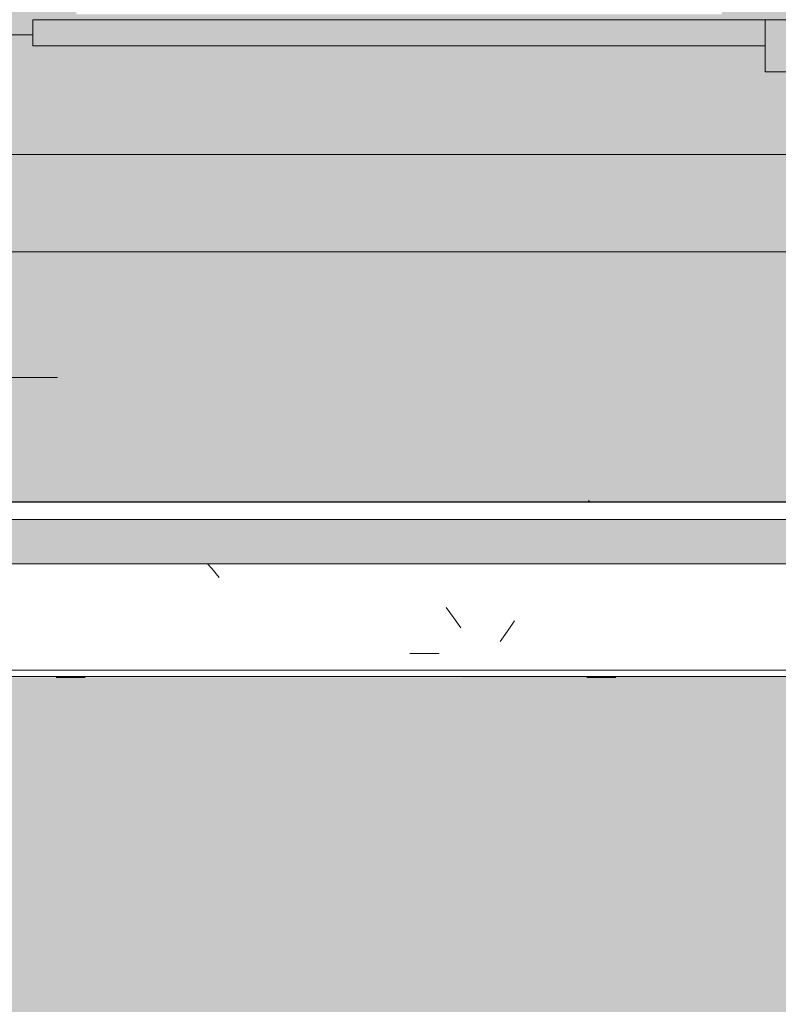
# Model space of a CAD drawing. Header units: millimetres. Extents: x -62808 to 53383, y -26781 to 33271.
# Tile 100 of 256: x -57547 to -56676, y 6783 to 7914. Entities that reach past the tile are written whole.
import ezdxf

# ---------------------------------------------------------------- set-up
doc = ezdxf.new("R2010")
doc.units = ezdxf.units.MM
for name, color, linetype, lineweight in [('A-FLOR-PATT', 8, 'Continuous', 25), ('A-GENM', 13, 'Continuous', 9), ('A-GLAZ', 151, 'Continuous', 9), ('A-WALL', 113, 'Continuous', 18), ('P-PIPE-CNTR', 3, 'Continuous', 9)]:
    doc.layers.add(name, color=color, linetype=linetype, lineweight=lineweight)

# ---------------------------------------------------------------- blocks, each defined once
blk = doc.blocks.new('BE-PMSa-MOD-ESG-ESCOLA-EX-000-R_rvt-1-PLANTA DE CAIMENTO DE PISOS - 1_ PAV_')
at = {"layer": 'P-PIPE-CNTR', "color": 53}
blk.add_line((-57904.1, 7503.2), (-57504.1, 7503.2), dxfattribs=at)
blk = doc.blocks.new('FP_439-PLANTA DE CAIMENTO DE PISOS - 1_ PAV_')
at = {"layer": 'A-GENM', "lineweight": 5}
for p, q in [((-57505.6, 7159), (-57472.1, 7159)), ((-56896, 7159), (-56862.5, 7159))]:
    blk.add_line(p, q, dxfattribs=at)
blk = doc.blocks.new('FP_441-PLANTA DE CAIMENTO DE PISOS - 1_ PAV_')
at = {"layer": 'A-GENM', "lineweight": 5}
for p, q in [((-57505.6, 7159), (-57472.1, 7159)), ((-56896, 7159), (-56862.5, 7159))]:
    blk.add_line(p, q, dxfattribs=at)
blk = doc.blocks.new('FP_443-PLANTA DE CAIMENTO DE PISOS - 1_ PAV_')
at = {"layer": 'A-GENM', "lineweight": 5}
for p, q in [((-57505.6, 7158.9), (-57472.1, 7158.9)), ((-56896, 7158.9), (-56862.5, 7158.9))]:
    blk.add_line(p, q, dxfattribs=at)
blk = doc.blocks.new('FP_445-PLANTA DE CAIMENTO DE PISOS - 1_ PAV_')
at = {"layer": 'A-GENM', "lineweight": 5}
for p, q in [((-57505.6, 7158.9), (-57472.1, 7158.9)), ((-56896, 7158.9), (-56862.5, 7158.9))]:
    blk.add_line(p, q, dxfattribs=at)
blk = doc.blocks.new('FP_448-PLANTA DE CAIMENTO DE PISOS - 1_ PAV_')
at = {"layer": 'A-GENM', "lineweight": 5}
for p, q in [((-57505.6, 7158.8), (-57472.1, 7158.8)), ((-56896, 7158.8), (-56862.5, 7158.8))]:
    blk.add_line(p, q, dxfattribs=at)
blk = doc.blocks.new('FP_450-PLANTA DE CAIMENTO DE PISOS - 1_ PAV_')
at = {"layer": 'A-GENM', "lineweight": 5}
for p, q in [((-57505.6, 7158.7), (-57472.1, 7158.7)), ((-56896, 7158.7), (-56862.5, 7158.7))]:
    blk.add_line(p, q, dxfattribs=at)
blk = doc.blocks.new('FP_452-PLANTA DE CAIMENTO DE PISOS - 1_ PAV_')
at = {"layer": 'A-GENM', "lineweight": 5}
for p, q in [((-57505.6, 7158.7), (-57472.1, 7158.7)), ((-56896, 7158.7), (-56862.5, 7158.7))]:
    blk.add_line(p, q, dxfattribs=at)
blk = doc.blocks.new('FP_455-PLANTA DE CAIMENTO DE PISOS - 1_ PAV_')
at = {"layer": 'A-GENM', "lineweight": 5}
for p, q in [((-57505.6, 7158.7), (-57472.1, 7158.7)), ((-56896, 7158.7), (-56862.5, 7158.7))]:
    blk.add_line(p, q, dxfattribs=at)
blk = doc.blocks.new('FP_458-PLANTA DE CAIMENTO DE PISOS - 1_ PAV_')
at = {"layer": 'A-GENM', "lineweight": 5}
for p, q in [((-57505.6, 7158.6), (-57472.1, 7158.6)), ((-56896, 7158.6), (-56862.5, 7158.6))]:
    blk.add_line(p, q, dxfattribs=at)
blk = doc.blocks.new('FP_460-PLANTA DE CAIMENTO DE PISOS - 1_ PAV_')
at = {"layer": 'A-GENM', "lineweight": 5}
for p, q in [((-57505.6, 7158.6), (-57472.1, 7158.6)), ((-56896, 7158.6), (-56862.5, 7158.6))]:
    blk.add_line(p, q, dxfattribs=at)
blk = doc.blocks.new('FP_462-PLANTA DE CAIMENTO DE PISOS - 1_ PAV_')
at = {"layer": 'A-GENM', "lineweight": 5}
for p, q in [((-57505.6, 7158.5), (-57472.1, 7158.5)), ((-56896, 7158.5), (-56862.5, 7158.5))]:
    blk.add_line(p, q, dxfattribs=at)
blk = doc.blocks.new('FP_464-PLANTA DE CAIMENTO DE PISOS - 1_ PAV_')
at = {"layer": 'A-GENM', "lineweight": 5}
for p, q in [((-57505.6, 7158.5), (-57472.1, 7158.5)), ((-56896, 7158.5), (-56862.5, 7158.5))]:
    blk.add_line(p, q, dxfattribs=at)
blk = doc.blocks.new('FP_466-PLANTA DE CAIMENTO DE PISOS - 1_ PAV_')
at = {"layer": 'A-GENM', "lineweight": 5}
for p, q in [((-57505.6, 7158.5), (-57472.1, 7158.5)), ((-56896, 7158.5), (-56862.5, 7158.5))]:
    blk.add_line(p, q, dxfattribs=at)
blk = doc.blocks.new('FP_468-PLANTA DE CAIMENTO DE PISOS - 1_ PAV_')
at = {"layer": 'A-GENM', "lineweight": 5}
for p, q in [((-57505.6, 7158.5), (-57472.1, 7158.5)), ((-56896, 7158.5), (-56862.5, 7158.5))]:
    blk.add_line(p, q, dxfattribs=at)
blk = doc.blocks.new('FP_470-PLANTA DE CAIMENTO DE PISOS - 1_ PAV_')
at = {"layer": 'A-GENM', "lineweight": 5}
for p, q in [((-57505.6, 7158.4), (-57472.1, 7158.4)), ((-56896, 7158.4), (-56862.5, 7158.4))]:
    blk.add_line(p, q, dxfattribs=at)
blk = doc.blocks.new('FP_472-PLANTA DE CAIMENTO DE PISOS - 1_ PAV_')
at = {"layer": 'A-GENM', "lineweight": 5}
for p, q in [((-57505.6, 7158.4), (-57472.1, 7158.4)), ((-56896, 7158.4), (-56862.5, 7158.4))]:
    blk.add_line(p, q, dxfattribs=at)
blk = doc.blocks.new('FP_474-PLANTA DE CAIMENTO DE PISOS - 1_ PAV_')
at = {"layer": 'A-GENM', "lineweight": 5}
for p, q in [((-57505.6, 7158.4), (-57472.1, 7158.4)), ((-56896, 7158.4), (-56862.5, 7158.4))]:
    blk.add_line(p, q, dxfattribs=at)
blk = doc.blocks.new('FP_476-PLANTA DE CAIMENTO DE PISOS - 1_ PAV_')
at = {"layer": 'A-GENM', "lineweight": 5}
for p, q in [((-57505.6, 7158.4), (-57472.1, 7158.4)), ((-56896, 7158.4), (-56862.5, 7158.4))]:
    blk.add_line(p, q, dxfattribs=at)
blk = doc.blocks.new('FP_481-PLANTA DE CAIMENTO DE PISOS - 1_ PAV_')
at = {"layer": 'A-GENM', "lineweight": 5}
for p, q in [((-56894.1, 7361.5), (-56894.2, 7361.5)), ((-56894, 7361.5), (-56894.1, 7361.5)), ((-56893.9, 7361.5), (-56894, 7361.5)), ((-56893.8, 7361.4), (-56893.9, 7361.5)), ((-56893.7, 7361.4), (-56893.8, 7361.4)), ((-56893.6, 7361.3), (-56893.7, 7361.4)), ((-56893.5, 7361.3), (-56893.6, 7361.3)), ((-56893.4, 7361.2), (-56893.5, 7361.3)), ((-56893.3, 7361.2), (-56893.4, 7361.2)), ((-56893.2, 7361.1), (-56893.3, 7361.2)), ((-56893.1, 7361), (-56893.2, 7361.1)), ((-56893, 7360.9), (-56893.1, 7361)), ((-56892.9, 7360.8), (-56893, 7360.9))]:
    blk.add_line(p, q, dxfattribs=at)
blk = doc.blocks.new('FP_483-PLANTA DE CAIMENTO DE PISOS - 1_ PAV_')
at = {"layer": 'A-GENM', "lineweight": 5}
for p, q in [((-56894.1, 7361.5), (-56894.2, 7361.5)), ((-56894, 7361.5), (-56894.1, 7361.5)), ((-56893.9, 7361.5), (-56894, 7361.5)), ((-56893.8, 7361.4), (-56893.9, 7361.5)), ((-56893.7, 7361.4), (-56893.8, 7361.4)), ((-56893.6, 7361.3), (-56893.7, 7361.4)), ((-56893.5, 7361.3), (-56893.6, 7361.3)), ((-56893.4, 7361.2), (-56893.5, 7361.3)), ((-56893.3, 7361.2), (-56893.4, 7361.2)), ((-56893.2, 7361.1), (-56893.3, 7361.2)), ((-56893.1, 7361), (-56893.2, 7361.1)), ((-56893, 7360.9), (-56893.1, 7361)), ((-56892.9, 7360.8), (-56893, 7360.9))]:
    blk.add_line(p, q, dxfattribs=at)
blk = doc.blocks.new('FP_485-PLANTA DE CAIMENTO DE PISOS - 1_ PAV_')
at = {"layer": 'A-GENM', "lineweight": 5}
for p, q in [((-56894.2, 7361.5), (-56894.3, 7361.5)), ((-56894.1, 7361.5), (-56894.2, 7361.5)), ((-56894, 7361.5), (-56894.1, 7361.5)), ((-56893.9, 7361.4), (-56894, 7361.5)), ((-56893.8, 7361.4), (-56893.9, 7361.4)), ((-56893.7, 7361.3), (-56893.8, 7361.4)), ((-56893.6, 7361.3), (-56893.7, 7361.3)), ((-56893.5, 7361.2), (-56893.6, 7361.3)), ((-56893.4, 7361.2), (-56893.5, 7361.2)), ((-56893.3, 7361.1), (-56893.4, 7361.2)), ((-56893.2, 7361), (-56893.3, 7361.1)), ((-56893.1, 7360.9), (-56893.2, 7361)), ((-56893, 7360.8), (-56893.1, 7360.9))]:
    blk.add_line(p, q, dxfattribs=at)
blk = doc.blocks.new('FP_487-PLANTA DE CAIMENTO DE PISOS - 1_ PAV_')
at = {"layer": 'A-GENM', "lineweight": 5}
for p, q in [((-56894.3, 7361.5), (-56894.4, 7361.5)), ((-56894.2, 7361.5), (-56894.3, 7361.5)), ((-56894.1, 7361.5), (-56894.2, 7361.5)), ((-56894, 7361.4), (-56894.1, 7361.5)), ((-56893.9, 7361.4), (-56894, 7361.4)), ((-56893.8, 7361.3), (-56893.9, 7361.4)), ((-56893.7, 7361.3), (-56893.8, 7361.3)), ((-56893.6, 7361.2), (-56893.7, 7361.3)), ((-56893.5, 7361.2), (-56893.6, 7361.2)), ((-56893.4, 7361.1), (-56893.5, 7361.2)), ((-56893.3, 7361), (-56893.4, 7361.1)), ((-56893.2, 7360.9), (-56893.3, 7361)), ((-56893.1, 7360.8), (-56893.2, 7360.9))]:
    blk.add_line(p, q, dxfattribs=at)
blk = doc.blocks.new('FP_488-PLANTA DE CAIMENTO DE PISOS - 1_ PAV_')
at = {"layer": 'A-GENM', "lineweight": 5}
for p, q in [((-57326.7, 7283.5), (-57331.5, 7289.2)), ((-57318.3, 7273.2), (-57326.7, 7283.5)), ((-57049.1, 7227.4), (-57057.5, 7239)), ((-57040.7, 7215.6), (-57049.1, 7227.4)), ((-56979, 7223.7), (-56987.3, 7211.8)), ((-56987.3, 7211.8), (-56995.7, 7199.7)), ((-57099.2, 7186.1), (-57065.7, 7186.1))]:
    blk.add_line(p, q, dxfattribs=at)
blk = doc.blocks.new('FP_489-PLANTA DE CAIMENTO DE PISOS - 1_ PAV_')
at = {"layer": 'A-GENM', "color": 130, "lineweight": 5}
blk.add_line((-57817, 7159.6), (-50290.3, 7159.6), dxfattribs=at)
blk = doc.blocks.new('FP_490-PLANTA DE CAIMENTO DE PISOS - 1_ PAV_')
at = {"layer": 'A-GENM', "lineweight": 5}
for p, q in [((-56894.4, 7361.5), (-56894.5, 7361.5)), ((-56894.3, 7361.5), (-56894.4, 7361.5)), ((-56894.2, 7361.5), (-56894.3, 7361.5)), ((-56894.1, 7361.4), (-56894.2, 7361.5)), ((-56894, 7361.4), (-56894.1, 7361.4)), ((-56893.9, 7361.3), (-56894, 7361.4)), ((-56893.8, 7361.3), (-56893.9, 7361.3)), ((-56893.7, 7361.2), (-56893.8, 7361.3)), ((-56893.6, 7361.2), (-56893.7, 7361.2)), ((-56893.5, 7361.1), (-56893.6, 7361.2)), ((-56893.4, 7361), (-56893.5, 7361.1)), ((-56893.3, 7360.9), (-56893.4, 7361)), ((-56893.2, 7360.8), (-56893.3, 7360.9))]:
    blk.add_line(p, q, dxfattribs=at)
blk = doc.blocks.new('FP_492-PLANTA DE CAIMENTO DE PISOS - 1_ PAV_')
at = {"layer": 'A-GENM', "color": 130, "lineweight": 5}
blk.add_line((-50290.3, 7360.3), (-57817, 7360.3), dxfattribs=at)
at = {"layer": 'A-GENM', "lineweight": 5}
for p, q in [((-56894.4, 7361.5), (-56894.5, 7361.5)), ((-56894.3, 7361.5), (-56894.4, 7361.5)), ((-56894.2, 7361.5), (-56894.3, 7361.5)), ((-56894.2, 7361.4), (-56894.2, 7361.5)), ((-56894.1, 7361.4), (-56894.2, 7361.4)), ((-56894, 7361.3), (-56894.1, 7361.4)), ((-56893.9, 7361.3), (-56894, 7361.3)), ((-56893.8, 7361.2), (-56893.9, 7361.3)), ((-56893.7, 7361.2), (-56893.8, 7361.2)), ((-56893.6, 7361.1), (-56893.7, 7361.2)), ((-56893.5, 7361), (-56893.6, 7361.1)), ((-56893.4, 7360.9), (-56893.5, 7361)), ((-56893.3, 7360.8), (-56893.4, 7360.9))]:
    blk.add_line(p, q, dxfattribs=at)
blk = doc.blocks.new('Brises24 - Brises-4974356-PLANTA DE CAIMENTO DE PISOS - 1_ PAV_')
at = {"layer": 'A-GENM', "lineweight": 5}
blk.add_hatch(color=61, dxfattribs=at).paths.add_polyline_path([(-57836.4, 7289.2), (-50290.3, 7290.4), (-50290.3, 7340.1), (-57836.4, 7340.1), (-57836.4, 7290.4)])
at = {"layer": 'A-GENM', "color": 130, "lineweight": 5}
for p, q in [((-50290.3, 7359.8), (-57817, 7359.8)), ((-57817, 7166.8), (-50290.3, 7166.8))]:
    blk.add_line(p, q, dxfattribs=at)
at = {"layer": 'A-GENM', "color": 250}
for p, q in [((-50290.3, 7340.1), (-57836.4, 7340.1)), ((-57836.4, 7289.2), (-50290.3, 7289.2))]:
    blk.add_line(p, q, dxfattribs=at)
at = {"layer": 'A-GENM', "color": 130, "lineweight": 5}
for name in ['FP_492-PLANTA DE CAIMENTO DE PISOS - 1_ PAV_', 'FP_481-PLANTA DE CAIMENTO DE PISOS - 1_ PAV_', 'FP_483-PLANTA DE CAIMENTO DE PISOS - 1_ PAV_', 'FP_485-PLANTA DE CAIMENTO DE PISOS - 1_ PAV_', 'FP_487-PLANTA DE CAIMENTO DE PISOS - 1_ PAV_', 'FP_490-PLANTA DE CAIMENTO DE PISOS - 1_ PAV_', 'FP_488-PLANTA DE CAIMENTO DE PISOS - 1_ PAV_', 'FP_489-PLANTA DE CAIMENTO DE PISOS - 1_ PAV_', 'FP_476-PLANTA DE CAIMENTO DE PISOS - 1_ PAV_', 'FP_474-PLANTA DE CAIMENTO DE PISOS - 1_ PAV_', 'FP_472-PLANTA DE CAIMENTO DE PISOS - 1_ PAV_', 'FP_468-PLANTA DE CAIMENTO DE PISOS - 1_ PAV_', 'FP_470-PLANTA DE CAIMENTO DE PISOS - 1_ PAV_', 'FP_466-PLANTA DE CAIMENTO DE PISOS - 1_ PAV_', 'FP_464-PLANTA DE CAIMENTO DE PISOS - 1_ PAV_', 'FP_462-PLANTA DE CAIMENTO DE PISOS - 1_ PAV_', 'FP_458-PLANTA DE CAIMENTO DE PISOS - 1_ PAV_', 'FP_460-PLANTA DE CAIMENTO DE PISOS - 1_ PAV_', 'FP_455-PLANTA DE CAIMENTO DE PISOS - 1_ PAV_', 'FP_452-PLANTA DE CAIMENTO DE PISOS - 1_ PAV_', 'FP_448-PLANTA DE CAIMENTO DE PISOS - 1_ PAV_', 'FP_450-PLANTA DE CAIMENTO DE PISOS - 1_ PAV_', 'FP_445-PLANTA DE CAIMENTO DE PISOS - 1_ PAV_', 'FP_441-PLANTA DE CAIMENTO DE PISOS - 1_ PAV_', 'FP_443-PLANTA DE CAIMENTO DE PISOS - 1_ PAV_', 'FP_439-PLANTA DE CAIMENTO DE PISOS - 1_ PAV_']:
    blk.add_blockref(name, (0, 0), dxfattribs=at)
blk = doc.blocks.new('FLEX-ESQ_MAXIM-AR_VIDRO-8FL - 700x140cm-8FLS-ALU-3_0cmFolha 2-V538-PLANTA DE CAIMENTO DE PISOS - 1_ PAV_')
at = {"layer": 'A-GLAZ', "lineweight": 5}
h = blk.add_hatch(color=75, dxfattribs=at)
h.paths.add_polyline_path([(3470, 60), (3500, 60), (3500, 110), (-3500, 110), (-3500, 60), (-3470, 60), (-3470, 77.5), (3470, 77.5), (3470, 63.3)])
h.paths.add_polyline_path([(1807.5, 83.5), (1807.5, 86.5), (2548.7, 86.5), (2548.7, 83.5), (2014, 83.5)])
h.paths.add_polyline_path([(3420, 83.5), (2678.7, 83.5), (2678.7, 86.5), (3420, 86.5)])
h.paths.add_polyline_path([(1409.6, 83.5), (936.2, 83.5), (936.2, 86.5), (1677.5, 86.5), (1677.5, 83.5), (1505.2, 83.5)])
h.paths.add_polyline_path([(-538.4, 83.5), (-806.3, 84.5), (-806.3, 86.5), (-65, 86.5), (-65, 83.5)])
h.paths.add_polyline_path([(633.9, 83.5), (65, 83.5), (65, 86.5), (806.2, 86.5), (806.2, 83.5), (658.4, 83.5)])
h.paths.add_polyline_path([(-3420, 83.5), (-3420, 86.5), (-2678.8, 86.5), (-2678.8, 83.5), (-3092.9, 83.5)])
h.paths.add_polyline_path([(-2548.8, 83.5), (-2548.8, 86.5), (-1807.5, 86.5), (-1807.5, 83.5), (-2120, 83.5)])
h.paths.add_polyline_path([(-1677.5, 83.5), (-1677.5, 86.5), (-936.3, 85.7), (-936.3, 83.5), (-1560.2, 83.5)])
blk.add_hatch(color=75, dxfattribs=at).paths.add_polyline_path([(-2628.8, 47.5), (-2628.8, 77.5), (-3470, 77.5), (-3470, 47.5), (-3092.9, 47.5)])
h = blk.add_hatch(color=75, dxfattribs=at)
h.paths.add_polyline_path([(1757.5, 17.5), (1757.5, 77.5), (1727.5, 77.5), (1727.5, 17.5)])
h.paths.add_polyline_path([(2598.7, 17.5), (2628.7, 17.5), (2628.7, 77.5), (2598.7, 76.4), (2598.7, 51.8)])
h.paths.add_polyline_path([(15, 17.5), (15, 77.5), (-15, 77), (-15, 17.5)])
h.paths.add_polyline_path([(-886.3, 17.5), (-856.3, 17.5), (-856.3, 77.5), (-886.3, 77.5), (-886.3, 51.8)])
h.paths.add_polyline_path([(856.2, 17.5), (886.2, 17.5), (886.2, 77.5), (856.2, 77.1), (856.2, 51.8)])
h.paths.add_polyline_path([(-2628.8, 17.5), (-2598.8, 17.5), (-2598.8, 77.5), (-2628.8, 77.5), (-2628.8, 51.8)])
h.paths.add_polyline_path([(-1757.5, 17.5), (-1727.5, 17.5), (-1727.5, 77.5), (-1757.5, 77.5), (-1757.5, 51.8)])
at = {"layer": 'A-GLAZ', "color": 130, "lineweight": 5}
for p, q in [((-3470, 77.5), (-2628.8, 77.5)), ((-3470, 77.5), (-3470, 47.5)), ((-2628.8, 47.5), (-2628.8, 77.5)), ((-2598.8, 77.5), (-2628.8, 77.5)), ((-2628.8, 77.5), (-2628.8, 17.5)), ((-3470, 60), (-3500, 60)), ((-3470, 47.5), (-2628.8, 47.5)), ((-2628.8, 17.5), (-2598.8, 17.5))]:
    blk.add_line(p, q, dxfattribs=at)
blk = doc.blocks.new('FX-FECHAMENTO-TP02 - FX-FECHAMENTO-TP02-5787367-PLANTA DE CAIMENTO DE PISOS - 1_ PAV_')
at = {"layer": 'A-WALL', "lineweight": 5}
blk.add_hatch(color=215, dxfattribs=at).paths.add_polyline_path([(-54089.9, 7647.4), (-50231.5, 7647.4), (-50231.5, 7759.3), (-57817, 7759.3), (-57817, 7647.4), (-54600.8, 7647.4)])
at = {"layer": 'A-WALL', "color": 90, "lineweight": 5}
blk.add_line((-57817, 7647.4), (-50231.5, 7647.4), dxfattribs=at)
blk = doc.blocks.new('BE-PMSa-MOD-ARQ-ESCOLA-EX-000-R_0056_rvt-1-PLANTA DE CAIMENTO DE PISOS - 1_ PAV_')
at = {"layer": 'A-FLOR-PATT', "lineweight": 5}
h = blk.add_hatch(dxfattribs=at)
h.set_pattern_fill('FP_4', color=135, style=0, pattern_type=2)
h.set_pattern_definition([(45, (-18186.55, -4434.14), (0, 212.13203), [450, -150]), (135, (-18080.48, -4328.07), (1e-14, 212.13203), [450, -150])])
h.paths.add_polyline_path([(-7620.6, -25687.4), (-7620.3, -25685.9), (-7616.3, -25685.9), (-7615.8, -25657.5), (-7502.5, -25659.7), (-7502.5, -23934.2), (-7477.5, -23934.2), (-7477.5, -21918.1), (-7502.5, -21918.1), (-7502.5, -16763.1), (-7477.5, -16763.1), (-7477.5, 2311.9), (-2935.5, 2311.9), (-2935.5, 7555.9), (-10508.2, 7555.9), (-10508.2, 7055.9), (-27325.2, 7055.9), (-27325.2, 2311.5), (-27088, 2311.5), (-27088, 2392.6), (-26712, 2392.6), (-26712, 2311.5), (-9894.9, 2311.5), (-9894.9, -15523.5), (-9849.9, -15523.5), (-9850.4, -15643), (-9894.9, -15643), (-9894.9, -25621.4), (-9872.4, -25621.9), (-9872.4, -25665.9), (-7620.7, -25687.4)])
h.paths.add_polyline_path([(-7730.1, -25658.7), (-7770.1, -25657.9), (-7751.4, -24718.1), (-7711.4, -24718.9), (-7718.2, -25063.7)])
h.paths.add_polyline_path([(-9669.7, -25620.1), (-9709.7, -25619.3), (-9691, -24679.5), (-9651, -24680.3), (-9669.4, -25603.3)])
h.paths.add_polyline_path([(-8711.3, -22732.2), (-8713.6, -22734.7), (-8711.3, -22736), (-8711.3, -22733.4)])
h.paths.add_polyline_path([(-8711.3, -22730.4), (-8713.6, -22733.4), (-8711.3, -22731.2)])
h.paths.add_polyline_path([(-8661.3, -22732.2), (-8660.1, -22736), (-8658.9, -22734.7), (-8660.1, -22733.4)])
h.paths.add_polyline_path([(-8661.3, -22731.2), (-8661.3, -22732.2), (-8659.9, -22732.2)])
h.paths.add_polyline_path([(-8629, -22734.7), (-8631, -22732.2), (-8631.2, -22736.6), (-8630.2, -22736.6), (-8629.4, -22735.3)])
h.paths.add_polyline_path([(-8711.3, -22739.1), (-8711.3, -22737.2), (-8713.2, -22737.3), (-8712.1, -22738.3)])
h.paths.add_polyline_path([(-8739.2, -22739.6), (-8741.7, -22738.3), (-8741.9, -22732.2), (-8740.8, -22730.1), (-8733.4, -22729.8), (-8726.3, -22730.4), (-8716.9, -22729.9), (-8711.3, -22729.7), (-8661.3, -22730.4), (-8661.3, -22731.2), (-8645.7, -22729.8), (-8634, -22730.7), (-8631.8, -22730.4), (-8629.5, -22736), (-8630.5, -22739.1), (-8631.3, -22738.3), (-8632.2, -22738.3), (-8641.2, -22739.7), (-8656.5, -22739), (-8661.3, -22739.2), (-8661.3, -22739.7), (-8736.9, -22739.6)])
h.paths.add_polyline_path([(-27043, 2311.5), (-27040.5, 2311.5), (-27040.5, 2342.6), (-26757, 2342.6), (-26757, 2347.6), (-27043, 2346.5), (-27043, 2322.6)])
h.paths.add_polyline_path([(-34004.8, 2311.5), (-33529.2, 2311.5), (-33529.2, 6792.9), (-33747, 6792.9), (-33747, 7647.4), (-37320.5, 7647.4), (-37320.5, 7540.4), (-37758.5, 7540.4), (-37758.5, 7647.4), (-41332, 7647.4), (-41332, 7303), (-41294.1, 7303), (-41294.1, 7360.3), (-33786, 7359.8), (-33786, 7303), (-33748, 7303), (-33748, 7233.4), (-33786, 7233.4), (-33786, 7159.6), (-41294.1, 7160.3), (-41294.1, 7233.4), (-41332, 7233.4), (-41332, 6792.9), (-41622, 6792.9), (-41622, 7540.4), (-41753.5, 7540.4), (-41753.5, 7973.4), (-41622, 7973.4), (-41622, 8847.7), (-44952, 8847.7), (-44952, 7948.9), (-44844.5, 7948.9), (-44844.5, 7564.9), (-44952, 7564.9), (-44952, 6792.9), (-45242, 6792.9), (-45242, 7233.4), (-45259, 7233.4), (-45259, 7159.6), (-49941.5, 7158.7), (-49941.5, 6792.9), (-50231.5, 6792.9), (-50231.5, 7647.4), (-57817, 7647.4), (-57817, 7360.3), (-50290.3, 7359.8), (-50290.1, 7303), (-50252.3, 7303), (-50252.3, 7233.4), (-50290.3, 7233.4), (-50290.3, 7159.6), (-57817, 7158.7), (-57817, 6792.9), (-57979.5, 6792.9), (-57979.5, 6752.9), (-57990.5, 6752.9), (-57990.5, 5756), (-57979.5, 5756), (-57979.5, 5716), (-57983, 5716), (-57983, 5636), (-58037, 5636), (-58037, 3636), (-57983, 3636), (-57983, 3556), (-57993, 3556), (-57993, 3516), (-58004, 3516), (-58004, 2351.5), (-57993, 2351.5), (-57993, 2311.5), (-52960.9, 2311.5), (-52960.9, 2401), (-52558.4, 2401), (-52558.4, 2311.5), (-46406.8, 2311.5), (-46406.8, 2388), (-46020.8, 2388), (-46020.8, 2311.5), (-39870.2, 2311.5), (-39870.2, 2387.6), (-39484.2, 2387.6), (-39484.2, 2311.5), (-34164.8, 2311.5)])
h.paths.add_polyline_path([(-57884.2, 2405.1), (-57910.1, 2408.5), (-57934.2, 2418.5), (-57954.9, 2434.4), (-57970.8, 2455.1), (-57980.8, 2479.2), (-57984.2, 2505.1), (-57980.8, 2531), (-57970.8, 2555.1), (-57954.9, 2575.8), (-57934.2, 2591.7), (-57910.1, 2601.7), (-57884.2, 2605.1), (-57858.4, 2601.7), (-57834.2, 2591.7), (-57813.5, 2575.8), (-57797.6, 2555.1), (-57787.3, 2528.1), (-57784.2, 2505.1), (-57787.6, 2479.2), (-57797.6, 2455.1), (-57813.5, 2434.4), (-57834.2, 2418.5), (-57858.4, 2408.5)])
h.paths.add_polyline_path([(-45986.7, 2407.5), (-46012.6, 2410.9), (-46036.7, 2420.9), (-46057.4, 2436.8), (-46073.3, 2457.5), (-46083.3, 2481.7), (-46086.7, 2507.5), (-46083.3, 2533.4), (-46073.3, 2557.5), (-46057.4, 2578.2), (-46036.7, 2594.1), (-46012, 2604.2), (-45986.7, 2607.5), (-45960.9, 2604.1), (-45936.7, 2594.1), (-45915.5, 2577.6), (-45900.1, 2557.5), (-45890.1, 2533.4), (-45886.7, 2507.5), (-45890.1, 2481.7), (-45900.1, 2457.5), (-45916, 2436.8), (-45936.7, 2420.9), (-45960.9, 2410.9)])
h.paths.add_polyline_path([(-33908.2, 2410.8), (-33934.1, 2414.2), (-33958.2, 2424.2), (-33978.9, 2440.1), (-33994.8, 2460.8), (-34004.8, 2484.9), (-34008.2, 2510.8), (-34004.8, 2536.7), (-33994.8, 2560.8), (-33978.9, 2581.5), (-33958.2, 2597.4), (-33934.1, 2607.4), (-33908.2, 2610.8), (-33882.3, 2607.4), (-33858.2, 2597.4), (-33837.5, 2581.5), (-33821.6, 2560.8), (-33811.6, 2536.7), (-33808.2, 2510.8), (-33811.6, 2484.9), (-33821.6, 2460.8), (-33837.5, 2440.1), (-33858.2, 2424.2), (-33882.3, 2414.2)])
h.paths.add_polyline_path([(-43358, 4810.1), (-43355.5, 4807.7), (-43354.2, 4810.1), (-43356.8, 4810.1)])
h.paths.add_polyline_path([(-43359.8, 4810.1), (-43356.8, 4807.8), (-43359, 4810.1)])
h.paths.add_polyline_path([(-43358, 4860.1), (-43354.2, 4861.2), (-43355.5, 4862.4), (-43356.8, 4861.2)])
h.paths.add_polyline_path([(-43359, 4860.1), (-43358, 4860.1), (-43358, 4861.4)])
h.paths.add_polyline_path([(-43355.5, 4892.3), (-43358, 4890.3), (-43353.6, 4890.1), (-43353.6, 4891.1), (-43354.9, 4891.9)])
h.paths.add_polyline_path([(-43351.1, 4810.1), (-43353, 4810.1), (-43352.9, 4808.1), (-43351.9, 4809.2)])
h.paths.add_polyline_path([(-43355.5, 4778.9), (-43360.1, 4780.6), (-43360.4, 4788), (-43359.8, 4795), (-43360.3, 4804.4), (-43360.5, 4810.1), (-43359.8, 4860.1), (-43359, 4860.1), (-43360.4, 4875.6), (-43359.5, 4887.3), (-43359.8, 4889.5), (-43354.2, 4891.9), (-43351.1, 4890.8), (-43351.9, 4890), (-43351.9, 4889.1), (-43350.5, 4880.1), (-43351.2, 4864.8), (-43351, 4860.1), (-43350.5, 4860.1), (-43351.1, 4779.8), (-43354.2, 4779.1)])
h.paths.add_polyline_path([(-45242, 7303), (-45242, 7750.6), (-45261.5, 7750.6), (-45261.5, 7650.4), (-49809, 7650.4), (-49809, 7540.4), (-49941.5, 7540.4), (-49941.5, 7360.3), (-45259, 7359.8), (-45259, 7303)])
h.paths.add_polyline_path([(-33902.7, 7378.2), (-33928.6, 7381.6), (-33952.7, 7391.6), (-33973.5, 7407.5), (-33989.3, 7428.2), (-33999.3, 7452.3), (-34002.7, 7478.2), (-33998.6, 7505.7), (-33989.3, 7528.2), (-33973.5, 7548.9), (-33952.7, 7564.8), (-33928.6, 7574.8), (-33902.7, 7578.2), (-33876.9, 7574.8), (-33852.7, 7564.8), (-33832, 7548.9), (-33816.1, 7528.2), (-33806.2, 7504.1), (-33802.7, 7478.2), (-33806.2, 7452.3), (-33816.1, 7428.2), (-33832, 7407.5), (-33852.7, 7391.6), (-33876.9, 7381.6)])
h.paths.add_polyline_path([(-57704.1, 7403.2), (-57730, 7406.6), (-57754.1, 7416.6), (-57774.8, 7432.5), (-57790.7, 7453.2), (-57800.7, 7477.3), (-57803.8, 7505.7), (-57800.7, 7529.1), (-57790.7, 7553.2), (-57774.8, 7573.9), (-57754.1, 7589.8), (-57730, 7599.8), (-57704.1, 7603.2), (-57678.2, 7599.8), (-57654.1, 7589.8), (-57633.4, 7573.9), (-57617.5, 7553.2), (-57607.5, 7529.1), (-57604.1, 7503.2), (-57607.5, 7477.3), (-57617.5, 7453.2), (-57633.4, 7432.5), (-57654.1, 7416.6), (-57678.2, 7406.6)])
h.paths.add_polyline_path([(-41174.6, 7436.7), (-41200.4, 7440.1), (-41224.6, 7450.1), (-41245.3, 7466), (-41261.2, 7486.7), (-41271.2, 7510.8), (-41274.6, 7536.7), (-41271.2, 7562.6), (-41261.2, 7586.7), (-41245.3, 7607.4), (-41224.6, 7623.3), (-41200.4, 7633.3), (-41174.6, 7636.7), (-41148.7, 7633.3), (-41124.6, 7623.3), (-41103.9, 7607.4), (-41088, 7586.7), (-41078, 7562.6), (-41074.6, 7536.7), (-41078, 7510.8), (-41088, 7486.7), (-41103.9, 7466), (-41124.6, 7450.1), (-41148.7, 7440.1)])
h.paths.add_polyline_path([(-33320.9, 7969.3), (-31276.4, 7969.3), (-31276.4, 13565.9), (-1592.6, 13565.9), (-1592.6, 16651.9), (-1626.5, 16651.9), (-1626.5, 16686.4), (-7087.5, 16686.4), (-7087.5, 16651.9), (-7471.5, 16651.9), (-7471.5, 16686.4), (-10558.5, 16686.4), (-10558.5, 16625.9), (-11000.5, 16625.9), (-11000.5, 16686.4), (-18577.5, 16686.4), (-18577.5, 16651.9), (-18961.5, 16651.9), (-18961.5, 16686.4), (-22082.5, 16686.4), (-22082.5, 16651.9), (-22466.5, 16651.9), (-22466.5, 16686.4), (-30072.5, 16686.4), (-30072.5, 16651.9), (-30456.5, 16651.9), (-30456.5, 16686.4), (-33337.5, 16686.4), (-33337.5, 15656.9), (-33352.5, 15656.9), (-33352.5, 15266.9), (-33337.5, 15266.9), (-33337.5, 7973.4), (-33325.5, 7973.4), (-33325.5, 7969.3)])
h.paths.add_polyline_path([(-7483.3, 13017.9), (-7295.5, 13017.9), (-7295.5, 13065.9), (-7685.5, 13065.9), (-7685.5, 13017.9), (-7497.7, 13017.9)])
h.paths.add_polyline_path([(-28036.1, 13017.9), (-28020.4, 13017.9), (-28020.4, 13065.9), (-28410.4, 13065.9), (-28410.4, 13017.9), (-28065.4, 13017.9)])
h.paths.add_polyline_path([(-2642.9, 13042.4), (-2430.4, 13042.4), (-2430.4, 13065.9), (-2868.4, 13065.9), (-2868.4, 13042.4), (-2656, 13042.4)])
h.paths.add_polyline_path([(-25689.5, 13046.9), (-25674.5, 13046.9), (-25674.5, 13065.9), (-26116.5, 13065.9), (-26116.5, 13046.9), (-25719.5, 13046.9)])
h.paths.add_polyline_path([(-13416.5, 13046.9), (-12929.5, 13046.9), (-12929.5, 13065.9), (-13416.5, 13065.9)])
h.paths.add_polyline_path([(-14489.5, 13046.9), (-14474.5, 13046.9), (-14474.5, 13065.9), (-14916.5, 13065.9), (-14916.5, 13046.9), (-14519.5, 13046.9)])
h.paths.add_polyline_path([(-20314.5, 13046.9), (-20249.5, 13046.9), (-20249.5, 13065.9), (-20691.5, 13065.9), (-20691.5, 13046.9), (-20370.6, 13046.9)])
h.paths.add_polyline_path([(-8501.7, 14834.1), (-8499.2, 14836.1), (-8503.6, 14836.3), (-8503.5, 14835.3), (-8502.2, 14834.5)])
h.paths.add_polyline_path([(-8499.2, 14866.4), (-8503, 14865.2), (-8501.7, 14864), (-8500.4, 14865.2)])
h.paths.add_polyline_path([(-8504.2, 14916.4), (-8500.4, 14917.5), (-8501.7, 14918.7), (-8503, 14917.5)])
h.paths.add_polyline_path([(-8501.7, 14921.1), (-8498.2, 14916.4), (-8498.2, 14917.3), (-8500.5, 14919.8)])
h.paths.add_polyline_path([(-8506, 14916.4), (-8504.2, 14916.4), (-8504.2, 14918.3), (-8505.2, 14917.2)])
h.paths.add_polyline_path([(-8501.7, 14834.1), (-8506, 14835.6), (-8505.2, 14836.4), (-8505.2, 14837.3), (-8506.6, 14846.3), (-8506, 14861.6), (-8506.2, 14866.4), (-8506.7, 14866.4), (-8506, 14946.6), (-8499.2, 14947), (-8497.1, 14945.9), (-8496.7, 14938.5), (-8497.4, 14931.4), (-8496.9, 14922), (-8496.7, 14916.4), (-8497.4, 14866.4), (-8498.2, 14866.4), (-8496.8, 14850.8), (-8497.7, 14839.1), (-8497.4, 14836.9), (-8500.4, 14834.6)])
h.paths.add_polyline_path([(-21087.2, 14834.1), (-21084.7, 14836.1), (-21089.1, 14836.3), (-21089.1, 14835.3), (-21087.7, 14834.5)])
h.paths.add_polyline_path([(-21084.7, 14866.4), (-21088.5, 14865.2), (-21087.2, 14864), (-21085.9, 14865.2)])
h.paths.add_polyline_path([(-21089.7, 14916.4), (-21085.9, 14917.5), (-21087.2, 14918.7), (-21088.5, 14917.5)])
h.paths.add_polyline_path([(-21087.2, 14921.1), (-21083.7, 14916.4), (-21083.7, 14917.3), (-21086, 14919.8)])
h.paths.add_polyline_path([(-21091.5, 14916.4), (-21089.7, 14916.4), (-21089.7, 14918.4), (-21090.7, 14917.2)])
h.paths.add_polyline_path([(-21087.2, 14834.1), (-21091.5, 14835.6), (-21090.7, 14836.4), (-21090.8, 14837.3), (-21092.2, 14846.3), (-21091.5, 14861.6), (-21091.7, 14866.4), (-21092.2, 14866.4), (-21091.5, 14946.6), (-21084.7, 14947), (-21082.6, 14945.9), (-21082.3, 14938.5), (-21082.9, 14931.4), (-21082.4, 14922), (-21082.2, 14916.4), (-21082.9, 14866.4), (-21083.7, 14866.4), (-21082.3, 14850.8), (-21083.2, 14839.1), (-21082.9, 14836.9), (-21085.9, 14834.6)])
h.paths.add_polyline_path([(-30958.7, 14888.9), (-30959.9, 14892.7), (-30961.1, 14891.4), (-30959.9, 14890.1)])
h.paths.add_polyline_path([(-30963.5, 14891.4), (-30958.7, 14894.9), (-30959.6, 14894.9), (-30962.2, 14892.6)])
h.paths.add_polyline_path([(-30958.7, 14887), (-30958.7, 14888.9), (-30960.8, 14888.9), (-30959.6, 14887.8)])
h.paths.add_polyline_path([(-30908.7, 14893.9), (-30907.6, 14890.1), (-30906.4, 14891.4), (-30907.6, 14892.7)])
h.paths.add_polyline_path([(-30908.7, 14894.9), (-30908.7, 14893.9), (-30907.4, 14893.9)])
h.paths.add_polyline_path([(-30876.5, 14891.4), (-30878.5, 14893.9), (-30878.7, 14889.5), (-30877.7, 14889.5), (-30876.9, 14890.8)])
h.paths.add_polyline_path([(-30958.7, 14886.4), (-30958.7, 14887), (-30972.4, 14886.8), (-30977.5, 14887), (-30986.7, 14886.4), (-30989.2, 14887.8), (-30989.4, 14893.9), (-30988.2, 14896), (-30980.8, 14896.3), (-30973.8, 14895.7), (-30964.4, 14896.2), (-30958.7, 14896.4), (-30908.7, 14895.7), (-30908.7, 14894.9), (-30893.2, 14896.3), (-30881.5, 14895.4), (-30879.3, 14895.7), (-30876.9, 14890.1), (-30878, 14887), (-30878.8, 14887.8), (-30879.7, 14887.8), (-30888.7, 14886.4), (-30904, 14887.1), (-30908.7, 14886.9), (-30908.7, 14886.4)])
h.paths.add_polyline_path([(-33368.9, 16805.9), (-33352.5, 16805.9), (-33352.5, 16845.9), (-33457, 16845.8), (-33456.8, 16805.9), (-33396.5, 16805.9)])
at = {"layer": 'A-WALL', "lineweight": 5}
blk.add_hatch(color=254, dxfattribs=at).paths.add_polyline_path([(-50562.3, 7759.3), (-50562.3, 7896.8), (-50592.3, 7896.8), (-50592.3, 7884.3), (-51433.6, 7884.3), (-51433.6, 7854.3), (-51463.6, 7854.3), (-51463.6, 7884.3), (-52304.8, 7884.3), (-52304.8, 7854.3), (-52334.8, 7854.3), (-52334.8, 7884.3), (-53176.1, 7884.3), (-53176.1, 7854.3), (-53206.1, 7854.3), (-53206.1, 7884.3), (-54047.3, 7884.3), (-54047.3, 7854.3), (-54077.3, 7854.3), (-54077.3, 7884.3), (-54918.6, 7884.3), (-54918.6, 7854.3), (-54948.6, 7854.3), (-54948.6, 7884.3), (-55789.8, 7884.3), (-55789.8, 7854.3), (-55819.8, 7854.3), (-55819.8, 7884.3), (-56661.1, 7884.3), (-56661.1, 7854.3), (-56691.1, 7854.3), (-56691.1, 7884.3), (-57532.3, 7884.3), (-57532.3, 7896.8), (-57562.3, 7896.8), (-57562.3, 7759.3), (-51024.5, 7759.3)])
at = {"layer": 'A-WALL', "color": 90, "lineweight": 5}
blk.add_line((-50562.3, 7759.3), (-57562.3, 7759.3), dxfattribs=at)
at = {"layer": 'A-GENM', "color": 90, "lineweight": 5}
blk.add_blockref('Brises24 - Brises-4974356-PLANTA DE CAIMENTO DE PISOS - 1_ PAV_', (0, 0), dxfattribs=at)
at = {"layer": 'A-GLAZ', "color": 90, "lineweight": 5}
blk.add_blockref('FLEX-ESQ_MAXIM-AR_VIDRO-8FL - 700x140cm-8FLS-ALU-3_0cmFolha 2-V538-PLANTA DE CAIMENTO DE PISOS - 1_ PAV_', (-54062.3, 7836.8), dxfattribs=at)
at = {"layer": 'A-WALL', "color": 90, "lineweight": 5}
blk.add_blockref('FX-FECHAMENTO-TP02 - FX-FECHAMENTO-TP02-5787367-PLANTA DE CAIMENTO DE PISOS - 1_ PAV_', (0, 0), dxfattribs=at)

msp = doc.modelspace()

# ---------------------------------------------------------------- block references
at = {"lineweight": 5}
for name in ['BE-PMSa-MOD-ARQ-ESCOLA-EX-000-R_0056_rvt-1-PLANTA DE CAIMENTO DE PISOS - 1_ PAV_', 'BE-PMSa-MOD-ESG-ESCOLA-EX-000-R_rvt-1-PLANTA DE CAIMENTO DE PISOS - 1_ PAV_']:
    msp.add_blockref(name, (0, 0), dxfattribs=at)

doc.saveas('drawing.dxf')
